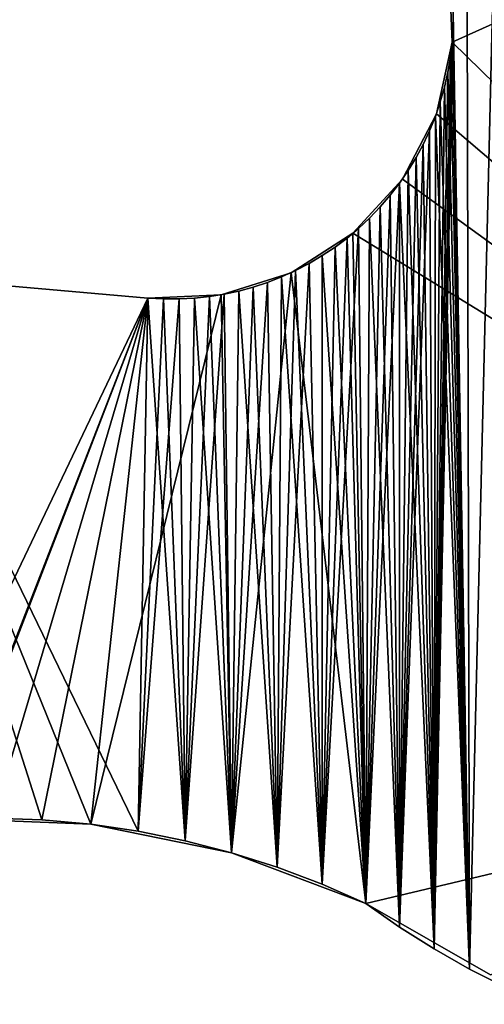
# Model space of a CAD drawing. Header units: millimetres. Extents: x -105 to 105, y -91 to 91.
# Tile 26 of 256: x -77.91 to -75.43, y -78.72 to -73.47. Entities that reach past the tile are written whole.
import ezdxf

# ---------------------------------------------------------------- set-up
doc = ezdxf.new("R2010")
doc.units = ezdxf.units.MM
doc.header["$LTSCALE"] = 22.850203
for name, color, linetype in [('611', 7, 'CONTINUOUS'), ('612', 7, 'CONTINUOUS'), ('622', 7, 'CONTINUOUS'), ('623', 7, 'CONTINUOUS'), ('624', 7, 'CONTINUOUS'), ('656', 7, 'CONTINUOUS'), ('657', 7, 'CONTINUOUS'), ('823', 7, 'CONTINUOUS')]:
    doc.layers.add(name, color=color, linetype=linetype)

msp = doc.modelspace()

# ---------------------------------------------------------------- linework, layer by layer
at = {"layer": '611', "linetype": 'CONTINUOUS'}
for points in [[(-75.5674, -55.7362, 7.5), (-75.1181, -78.7219, 7.5), (-74.9612, -55.5093, 7.5), (-75.5674, -55.7362, 7.5)], [(-75.5123, -78.5342, 7.5), (-75.5674, -55.7362, 7.5), (-75.5997, -73.4325, 7.5), (-75.5123, -78.5342, 7.5)], [(-75.3175, -78.6328, 7.5), (-75.1181, -78.7219, 7.5), (-75.5674, -55.7362, 7.5), (-75.3175, -78.6328, 7.5)], [(-75.5123, -78.5342, 7.5), (-75.3175, -78.6328, 7.5), (-75.5674, -55.7362, 7.5), (-75.5123, -78.5342, 7.5)], [(-75.5999, -73.5137, 7.5), (-75.5123, -78.5342, 7.5), (-75.5997, -73.4325, 7.5), (-75.5999, -73.5137, 7.5)], [(-75.6046, -73.5935, 7.5), (-75.5123, -78.5342, 7.5), (-75.5999, -73.5137, 7.5), (-75.6046, -73.5935, 7.5)], [(-75.6139, -73.6729, 7.5), (-75.5123, -78.5342, 7.5), (-75.6046, -73.5935, 7.5), (-75.6139, -73.6729, 7.5)], [(-75.6277, -73.7528, 7.5), (-75.5123, -78.5342, 7.5), (-75.6139, -73.6729, 7.5), (-75.6277, -73.7528, 7.5)], [(-75.646, -73.8327, 7.5), (-75.5123, -78.5342, 7.5), (-75.6277, -73.7528, 7.5), (-75.646, -73.8327, 7.5)], [(-75.6685, -73.9118, 7.5), (-75.5123, -78.5342, 7.5), (-75.646, -73.8327, 7.5), (-75.6685, -73.9118, 7.5)], [(-75.695, -73.9894, 7.5), (-75.5123, -78.5342, 7.5), (-75.6685, -73.9118, 7.5), (-75.695, -73.9894, 7.5)], [(-75.7254, -74.065, 7.5), (-75.7017, -78.4267, 7.5), (-75.695, -73.9894, 7.5), (-75.7254, -74.065, 7.5)], [(-75.7017, -78.4267, 7.5), (-75.5123, -78.5342, 7.5), (-75.695, -73.9894, 7.5), (-75.7017, -78.4267, 7.5)], [(-75.7593, -74.1377, 7.5), (-75.7017, -78.4267, 7.5), (-75.7254, -74.065, 7.5), (-75.7593, -74.1377, 7.5)], [(-75.7971, -74.2078, 7.5), (-75.7017, -78.4267, 7.5), (-75.7593, -74.1377, 7.5), (-75.7971, -74.2078, 7.5)], [(-75.8395, -74.2767, 7.5), (-75.7017, -78.4267, 7.5), (-75.7971, -74.2078, 7.5), (-75.8395, -74.2767, 7.5)], [(-75.886, -74.344, 7.5), (-75.7017, -78.4267, 7.5), (-75.8395, -74.2767, 7.5), (-75.886, -74.344, 7.5)], [(-75.9362, -74.4091, 7.5), (-75.8859, -78.31, 7.5), (-75.886, -74.344, 7.5), (-75.9362, -74.4091, 7.5)], [(-75.8859, -78.31, 7.5), (-75.7017, -78.4267, 7.5), (-75.886, -74.344, 7.5), (-75.8859, -78.31, 7.5)], [(-75.9896, -74.4715, 7.5), (-75.8859, -78.31, 7.5), (-75.9362, -74.4091, 7.5), (-75.9896, -74.4715, 7.5)], [(-76.0459, -74.5305, 7.5), (-75.8859, -78.31, 7.5), (-75.9896, -74.4715, 7.5), (-76.0459, -74.5305, 7.5)], [(-76.1046, -74.5858, 7.5), (-76.065, -78.1842, 7.5), (-76.0459, -74.5305, 7.5), (-76.1046, -74.5858, 7.5)], [(-76.065, -78.1842, 7.5), (-75.8859, -78.31, 7.5), (-76.0459, -74.5305, 7.5), (-76.065, -78.1842, 7.5)], [(-76.1656, -74.6369, 7.5), (-76.065, -78.1842, 7.5), (-76.1046, -74.5858, 7.5), (-76.1656, -74.6369, 7.5)], [(-76.2302, -74.6851, 7.5), (-76.065, -78.1842, 7.5), (-76.1656, -74.6369, 7.5), (-76.2302, -74.6851, 7.5)], [(-76.2981, -74.7303, 7.5), (-76.065, -78.1842, 7.5), (-76.2302, -74.6851, 7.5), (-76.2981, -74.7303, 7.5)], [(-76.3688, -74.7721, 7.5), (-76.2995, -78.0812, 7.5), (-76.2981, -74.7303, 7.5), (-76.3688, -74.7721, 7.5)], [(-76.2995, -78.0812, 7.5), (-76.065, -78.1842, 7.5), (-76.2981, -74.7303, 7.5), (-76.2995, -78.0812, 7.5)], [(-76.4416, -74.8103, 7.5), (-76.2995, -78.0812, 7.5), (-76.3688, -74.7721, 7.5), (-76.4416, -74.8103, 7.5)], [(-77.5335, -77.7616, 7.5), (-77.2801, -77.799, 7.5), (-78.7239, -74.8263, 7.5), (-77.5335, -77.7616, 7.5)], [(-78.7239, -74.8263, 7.5), (-77.2801, -77.799, 7.5), (-77.2296, -74.957, 7.5), (-78.7239, -74.8263, 7.5)], [(-77.7947, -77.7387, 7.5), (-77.5335, -77.7616, 7.5), (-78.7239, -74.8263, 7.5), (-77.7947, -77.7387, 7.5)], [(-78.0532, -77.7291, 7.5), (-77.7947, -77.7387, 7.5), (-78.7239, -74.8263, 7.5), (-78.0532, -77.7291, 7.5)], [(-76.5912, -74.8741, 7.5), (-76.5384, -77.9912, 7.5), (-76.516, -74.8444, 7.5), (-76.5912, -74.8741, 7.5)], [(-76.5384, -77.9912, 7.5), (-76.2995, -78.0812, 7.5), (-76.516, -74.8444, 7.5), (-76.5384, -77.9912, 7.5)], [(-76.516, -74.8444, 7.5), (-76.2995, -78.0812, 7.5), (-76.4416, -74.8103, 7.5), (-76.516, -74.8444, 7.5)], [(-76.7432, -74.9198, 7.5), (-76.5384, -77.9912, 7.5), (-76.6667, -74.8991, 7.5), (-76.7432, -74.9198, 7.5)], [(-76.6667, -74.8991, 7.5), (-76.5384, -77.9912, 7.5), (-76.5912, -74.8741, 7.5), (-76.6667, -74.8991, 7.5)], [(-76.9806, -74.9571, 7.5), (-76.7822, -77.9139, 7.5), (-76.9001, -74.9488, 7.5), (-76.9806, -74.9571, 7.5)], [(-76.9001, -74.9488, 7.5), (-76.7822, -77.9139, 7.5), (-76.821, -74.9364, 7.5), (-76.9001, -74.9488, 7.5)], [(-76.821, -74.9364, 7.5), (-76.7822, -77.9139, 7.5), (-76.7432, -74.9198, 7.5), (-76.821, -74.9364, 7.5)], [(-76.7822, -77.9139, 7.5), (-76.5384, -77.9912, 7.5), (-76.7432, -74.9198, 7.5), (-76.7822, -77.9139, 7.5)], [(-77.2801, -77.799, 7.5), (-77.0298, -77.8497, 7.5), (-77.2296, -74.957, 7.5), (-77.2801, -77.799, 7.5)], [(-77.2296, -74.957, 7.5), (-77.0298, -77.8497, 7.5), (-77.1453, -74.9612, 7.5), (-77.2296, -74.957, 7.5)], [(-77.1453, -74.9612, 7.5), (-77.0298, -77.8497, 7.5), (-77.0623, -74.9612, 7.5), (-77.1453, -74.9612, 7.5)], [(-77.0623, -74.9612, 7.5), (-77.0298, -77.8497, 7.5), (-76.9806, -74.9571, 7.5), (-77.0623, -74.9612, 7.5)], [(-77.0298, -77.8497, 7.5), (-76.7822, -77.9139, 7.5), (-76.9806, -74.9571, 7.5), (-77.0298, -77.8497, 7.5)]]:
    msp.add_3dface(points, dxfattribs=at)
at = {"layer": '612', "linetype": 'CONTINUOUS'}
for points in [[(-75.5674, -55.7362, 2.5), (-74.9612, -55.5093, 2.5), (-75.5123, -78.5342, 2.5), (-75.5674, -55.7362, 2.5)], [(-75.5123, -78.5342, 2.5), (-74.9612, -55.5093, 2.5), (-75.3175, -78.6328, 2.5), (-75.5123, -78.5342, 2.5)], [(-75.5674, -55.7362, 2.5), (-75.5123, -78.5342, 2.5), (-75.5997, -73.4325, 2.5), (-75.5674, -55.7362, 2.5)], [(-75.5997, -73.4325, 2.5), (-75.5123, -78.5342, 2.5), (-75.5999, -73.5137, 2.5), (-75.5997, -73.4325, 2.5)], [(-75.5123, -78.5342, 2.5), (-75.7017, -78.4267, 2.5), (-75.5999, -73.5137, 2.5), (-75.5123, -78.5342, 2.5)], [(-75.5999, -73.5137, 2.5), (-75.7017, -78.4267, 2.5), (-75.6046, -73.5935, 2.5), (-75.5999, -73.5137, 2.5)], [(-75.6046, -73.5935, 2.5), (-75.7017, -78.4267, 2.5), (-75.6139, -73.6729, 2.5), (-75.6046, -73.5935, 2.5)], [(-75.6139, -73.6729, 2.5), (-75.7017, -78.4267, 2.5), (-75.6277, -73.7528, 2.5), (-75.6139, -73.6729, 2.5)], [(-75.6277, -73.7528, 2.5), (-75.7017, -78.4267, 2.5), (-75.646, -73.8327, 2.5), (-75.6277, -73.7528, 2.5)], [(-75.646, -73.8327, 2.5), (-75.7017, -78.4267, 2.5), (-75.6685, -73.9118, 2.5), (-75.646, -73.8327, 2.5)], [(-75.6685, -73.9118, 2.5), (-75.7017, -78.4267, 2.5), (-75.695, -73.9894, 2.5), (-75.6685, -73.9118, 2.5)], [(-75.695, -73.9894, 2.5), (-75.7017, -78.4267, 2.5), (-75.7254, -74.065, 2.5), (-75.695, -73.9894, 2.5)], [(-75.7017, -78.4267, 2.5), (-75.8859, -78.31, 2.5), (-75.7254, -74.065, 2.5), (-75.7017, -78.4267, 2.5)], [(-75.7254, -74.065, 2.5), (-75.8859, -78.31, 2.5), (-75.7593, -74.1377, 2.5), (-75.7254, -74.065, 2.5)], [(-75.7593, -74.1377, 2.5), (-75.8859, -78.31, 2.5), (-75.7971, -74.2078, 2.5), (-75.7593, -74.1377, 2.5)], [(-75.7971, -74.2078, 2.5), (-75.8859, -78.31, 2.5), (-75.8395, -74.2767, 2.5), (-75.7971, -74.2078, 2.5)], [(-75.8395, -74.2767, 2.5), (-75.8859, -78.31, 2.5), (-75.886, -74.344, 2.5), (-75.8395, -74.2767, 2.5)], [(-75.8859, -78.31, 2.5), (-76.065, -78.1842, 2.5), (-75.886, -74.344, 2.5), (-75.8859, -78.31, 2.5)], [(-75.886, -74.344, 2.5), (-76.065, -78.1842, 2.5), (-75.9362, -74.4091, 2.5), (-75.886, -74.344, 2.5)], [(-75.9362, -74.4091, 2.5), (-76.065, -78.1842, 2.5), (-75.9896, -74.4715, 2.5), (-75.9362, -74.4091, 2.5)], [(-75.9896, -74.4715, 2.5), (-76.065, -78.1842, 2.5), (-76.0459, -74.5305, 2.5), (-75.9896, -74.4715, 2.5)], [(-76.0459, -74.5305, 2.5), (-76.065, -78.1842, 2.5), (-76.1046, -74.5858, 2.5), (-76.0459, -74.5305, 2.5)], [(-76.065, -78.1842, 2.5), (-76.2995, -78.0812, 2.5), (-76.1046, -74.5858, 2.5), (-76.065, -78.1842, 2.5)], [(-76.1046, -74.5858, 2.5), (-76.2995, -78.0812, 2.5), (-76.1656, -74.6369, 2.5), (-76.1046, -74.5858, 2.5)], [(-76.1656, -74.6369, 2.5), (-76.2995, -78.0812, 2.5), (-76.2302, -74.6851, 2.5), (-76.1656, -74.6369, 2.5)], [(-76.2302, -74.6851, 2.5), (-76.2995, -78.0812, 2.5), (-76.2981, -74.7303, 2.5), (-76.2302, -74.6851, 2.5)], [(-76.2981, -74.7303, 2.5), (-76.2995, -78.0812, 2.5), (-76.3688, -74.7721, 2.5), (-76.2981, -74.7303, 2.5)], [(-76.2995, -78.0812, 2.5), (-76.5384, -77.9912, 2.5), (-76.3688, -74.7721, 2.5), (-76.2995, -78.0812, 2.5)], [(-76.3688, -74.7721, 2.5), (-76.5384, -77.9912, 2.5), (-76.4416, -74.8103, 2.5), (-76.3688, -74.7721, 2.5)], [(-77.2296, -74.957, 2.5), (-78.5622, -77.7497, 2.5), (-78.7239, -74.8263, 2.5), (-77.2296, -74.957, 2.5)], [(-76.516, -74.8444, 2.5), (-76.5384, -77.9912, 2.5), (-76.5912, -74.8741, 2.5), (-76.516, -74.8444, 2.5)], [(-76.4416, -74.8103, 2.5), (-76.5384, -77.9912, 2.5), (-76.516, -74.8444, 2.5), (-76.4416, -74.8103, 2.5)], [(-76.5384, -77.9912, 2.5), (-76.7822, -77.9139, 2.5), (-76.5912, -74.8741, 2.5), (-76.5384, -77.9912, 2.5)], [(-76.5912, -74.8741, 2.5), (-76.7822, -77.9139, 2.5), (-76.6667, -74.8991, 2.5), (-76.5912, -74.8741, 2.5)], [(-76.6667, -74.8991, 2.5), (-76.7822, -77.9139, 2.5), (-76.7432, -74.9198, 2.5), (-76.6667, -74.8991, 2.5)], [(-76.7822, -77.9139, 2.5), (-77.0298, -77.8497, 2.5), (-76.821, -74.9364, 2.5), (-76.7822, -77.9139, 2.5)], [(-76.821, -74.9364, 2.5), (-77.0298, -77.8497, 2.5), (-76.9001, -74.9488, 2.5), (-76.821, -74.9364, 2.5)], [(-76.9001, -74.9488, 2.5), (-77.0298, -77.8497, 2.5), (-76.9806, -74.9571, 2.5), (-76.9001, -74.9488, 2.5)], [(-76.7432, -74.9198, 2.5), (-76.7822, -77.9139, 2.5), (-76.821, -74.9364, 2.5), (-76.7432, -74.9198, 2.5)], [(-78.309, -77.7327, 2.5), (-78.5622, -77.7497, 2.5), (-77.2296, -74.957, 2.5), (-78.309, -77.7327, 2.5)], [(-78.0532, -77.7291, 2.5), (-78.309, -77.7327, 2.5), (-77.2296, -74.957, 2.5), (-78.0532, -77.7291, 2.5)], [(-77.7947, -77.7387, 2.5), (-78.0532, -77.7291, 2.5), (-77.2296, -74.957, 2.5), (-77.7947, -77.7387, 2.5)], [(-77.5335, -77.7616, 2.5), (-77.7947, -77.7387, 2.5), (-77.2296, -74.957, 2.5), (-77.5335, -77.7616, 2.5)], [(-77.2801, -77.799, 2.5), (-77.5335, -77.7616, 2.5), (-77.2296, -74.957, 2.5), (-77.2801, -77.799, 2.5)], [(-77.1453, -74.9612, 2.5), (-77.2801, -77.799, 2.5), (-77.2296, -74.957, 2.5), (-77.1453, -74.9612, 2.5)], [(-77.0298, -77.8497, 2.5), (-77.2801, -77.799, 2.5), (-77.0623, -74.9612, 2.5), (-77.0298, -77.8497, 2.5)], [(-77.0623, -74.9612, 2.5), (-77.2801, -77.799, 2.5), (-77.1453, -74.9612, 2.5), (-77.0623, -74.9612, 2.5)], [(-76.9806, -74.9571, 2.5), (-77.0298, -77.8497, 2.5), (-77.0623, -74.9612, 2.5), (-76.9806, -74.9571, 2.5)]]:
    msp.add_3dface(points, dxfattribs=at)
at = {"layer": '622', "linetype": 'CONTINUOUS'}
for points in [[(-75.8859, -78.31, 7.5), (-76.065, -78.1842, 7.5), (-75.8859, -78.31, 2.5), (-75.8859, -78.31, 7.5)], [(-76.065, -78.1842, 7.5), (-76.065, -78.1842, 2.5), (-75.8859, -78.31, 2.5), (-76.065, -78.1842, 7.5)], [(-75.7017, -78.4267, 7.5), (-75.8859, -78.31, 7.5), (-75.7017, -78.4267, 2.5), (-75.7017, -78.4267, 7.5)], [(-75.8859, -78.31, 7.5), (-75.8859, -78.31, 2.5), (-75.7017, -78.4267, 2.5), (-75.8859, -78.31, 7.5)], [(-75.5123, -78.5342, 7.5), (-75.7017, -78.4267, 7.5), (-75.5123, -78.5342, 2.5), (-75.5123, -78.5342, 7.5)], [(-75.7017, -78.4267, 7.5), (-75.7017, -78.4267, 2.5), (-75.5123, -78.5342, 2.5), (-75.7017, -78.4267, 7.5)], [(-75.3175, -78.6328, 7.5), (-75.5123, -78.5342, 7.5), (-75.3175, -78.6328, 2.5), (-75.3175, -78.6328, 7.5)], [(-75.5123, -78.5342, 7.5), (-75.5123, -78.5342, 2.5), (-75.3175, -78.6328, 2.5), (-75.5123, -78.5342, 7.5)]]:
    msp.add_3dface(points, dxfattribs=at)
at = {"layer": '623', "linetype": 'CONTINUOUS'}
for points in [[(-77.2801, -77.799, 7.5), (-77.5335, -77.7616, 7.5), (-77.2801, -77.799, 2.5), (-77.2801, -77.799, 7.5)], [(-77.5335, -77.7616, 7.5), (-77.5335, -77.7616, 2.5), (-77.2801, -77.799, 2.5), (-77.5335, -77.7616, 7.5)], [(-77.0298, -77.8497, 7.5), (-77.2801, -77.799, 7.5), (-77.0298, -77.8497, 2.5), (-77.0298, -77.8497, 7.5)], [(-77.2801, -77.799, 7.5), (-77.2801, -77.799, 2.5), (-77.0298, -77.8497, 2.5), (-77.2801, -77.799, 7.5)], [(-76.7822, -77.9139, 7.5), (-77.0298, -77.8497, 7.5), (-76.7822, -77.9139, 2.5), (-76.7822, -77.9139, 7.5)], [(-77.0298, -77.8497, 7.5), (-77.0298, -77.8497, 2.5), (-76.7822, -77.9139, 2.5), (-77.0298, -77.8497, 7.5)], [(-76.5384, -77.9912, 7.5), (-76.7822, -77.9139, 7.5), (-76.5384, -77.9912, 2.5), (-76.5384, -77.9912, 7.5)], [(-76.7822, -77.9139, 7.5), (-76.7822, -77.9139, 2.5), (-76.5384, -77.9912, 2.5), (-76.7822, -77.9139, 7.5)], [(-76.2995, -78.0812, 7.5), (-76.5384, -77.9912, 7.5), (-76.2995, -78.0812, 2.5), (-76.2995, -78.0812, 7.5)], [(-76.5384, -77.9912, 7.5), (-76.5384, -77.9912, 2.5), (-76.2995, -78.0812, 2.5), (-76.5384, -77.9912, 7.5)], [(-76.065, -78.1842, 7.5), (-76.2995, -78.0812, 7.5), (-76.065, -78.1842, 2.5), (-76.065, -78.1842, 7.5)], [(-76.2995, -78.0812, 7.5), (-76.2995, -78.0812, 2.5), (-76.065, -78.1842, 2.5), (-76.2995, -78.0812, 7.5)]]:
    msp.add_3dface(points, dxfattribs=at)
at = {"layer": '624', "linetype": 'CONTINUOUS'}
for points in [[(-77.7947, -77.7387, 7.5), (-78.0532, -77.7291, 7.5), (-77.7947, -77.7387, 2.5), (-77.7947, -77.7387, 7.5)], [(-78.0532, -77.7291, 7.5), (-78.0532, -77.7291, 2.5), (-77.7947, -77.7387, 2.5), (-78.0532, -77.7291, 7.5)], [(-77.5335, -77.7616, 7.5), (-77.7947, -77.7387, 7.5), (-77.5335, -77.7616, 2.5), (-77.5335, -77.7616, 7.5)], [(-77.7947, -77.7387, 7.5), (-77.7947, -77.7387, 2.5), (-77.5335, -77.7616, 2.5), (-77.7947, -77.7387, 7.5)]]:
    msp.add_3dface(points, dxfattribs=at)
at = {"layer": '656', "linetype": 'CONTINUOUS'}
for points in [[(-75.5999, -73.5137, 7.5), (-75.5997, -73.4325, 7.5), (-75.5999, -73.5137, 2.5), (-75.5999, -73.5137, 7.5)], [(-75.5997, -73.4325, 7.5), (-75.5997, -73.4325, 2.5), (-75.5999, -73.5137, 2.5), (-75.5997, -73.4325, 7.5)], [(-75.6046, -73.5935, 7.5), (-75.5999, -73.5137, 7.5), (-75.6046, -73.5935, 2.5), (-75.6046, -73.5935, 7.5)], [(-75.5999, -73.5137, 7.5), (-75.5999, -73.5137, 2.5), (-75.6046, -73.5935, 2.5), (-75.5999, -73.5137, 7.5)], [(-75.6139, -73.6729, 7.5), (-75.6046, -73.5935, 7.5), (-75.6139, -73.6729, 2.5), (-75.6139, -73.6729, 7.5)], [(-75.6046, -73.5935, 7.5), (-75.6046, -73.5935, 2.5), (-75.6139, -73.6729, 2.5), (-75.6046, -73.5935, 7.5)], [(-75.6277, -73.7528, 7.5), (-75.6139, -73.6729, 7.5), (-75.6277, -73.7528, 2.5), (-75.6277, -73.7528, 7.5)], [(-75.6139, -73.6729, 7.5), (-75.6139, -73.6729, 2.5), (-75.6277, -73.7528, 2.5), (-75.6139, -73.6729, 7.5)], [(-75.646, -73.8327, 7.5), (-75.6277, -73.7528, 7.5), (-75.646, -73.8327, 2.5), (-75.646, -73.8327, 7.5)], [(-75.6277, -73.7528, 7.5), (-75.6277, -73.7528, 2.5), (-75.646, -73.8327, 2.5), (-75.6277, -73.7528, 7.5)], [(-75.6685, -73.9118, 7.5), (-75.646, -73.8327, 7.5), (-75.6685, -73.9118, 2.5), (-75.6685, -73.9118, 7.5)], [(-75.646, -73.8327, 7.5), (-75.646, -73.8327, 2.5), (-75.6685, -73.9118, 2.5), (-75.646, -73.8327, 7.5)], [(-75.695, -73.9894, 7.5), (-75.6685, -73.9118, 7.5), (-75.695, -73.9894, 2.5), (-75.695, -73.9894, 7.5)], [(-75.6685, -73.9118, 7.5), (-75.6685, -73.9118, 2.5), (-75.695, -73.9894, 2.5), (-75.6685, -73.9118, 7.5)], [(-75.7254, -74.065, 7.5), (-75.695, -73.9894, 7.5), (-75.7254, -74.065, 2.5), (-75.7254, -74.065, 7.5)], [(-75.695, -73.9894, 7.5), (-75.695, -73.9894, 2.5), (-75.7254, -74.065, 2.5), (-75.695, -73.9894, 7.5)], [(-75.7593, -74.1377, 7.5), (-75.7254, -74.065, 7.5), (-75.7593, -74.1377, 2.5), (-75.7593, -74.1377, 7.5)], [(-75.7254, -74.065, 7.5), (-75.7254, -74.065, 2.5), (-75.7593, -74.1377, 2.5), (-75.7254, -74.065, 7.5)], [(-75.7971, -74.2078, 7.5), (-75.7593, -74.1377, 7.5), (-75.7971, -74.2078, 2.5), (-75.7971, -74.2078, 7.5)], [(-75.7593, -74.1377, 7.5), (-75.7593, -74.1377, 2.5), (-75.7971, -74.2078, 2.5), (-75.7593, -74.1377, 7.5)], [(-75.8395, -74.2767, 7.5), (-75.7971, -74.2078, 7.5), (-75.8395, -74.2767, 2.5), (-75.8395, -74.2767, 7.5)], [(-75.7971, -74.2078, 7.5), (-75.7971, -74.2078, 2.5), (-75.8395, -74.2767, 2.5), (-75.7971, -74.2078, 7.5)], [(-75.886, -74.344, 7.5), (-75.8395, -74.2767, 7.5), (-75.886, -74.344, 2.5), (-75.886, -74.344, 7.5)], [(-75.8395, -74.2767, 7.5), (-75.8395, -74.2767, 2.5), (-75.886, -74.344, 2.5), (-75.8395, -74.2767, 7.5)], [(-75.9362, -74.4091, 7.5), (-75.886, -74.344, 7.5), (-75.9362, -74.4091, 2.5), (-75.9362, -74.4091, 7.5)], [(-75.886, -74.344, 7.5), (-75.886, -74.344, 2.5), (-75.9362, -74.4091, 2.5), (-75.886, -74.344, 7.5)], [(-75.9896, -74.4715, 7.5), (-75.9362, -74.4091, 7.5), (-75.9896, -74.4715, 2.5), (-75.9896, -74.4715, 7.5)], [(-75.9362, -74.4091, 7.5), (-75.9362, -74.4091, 2.5), (-75.9896, -74.4715, 2.5), (-75.9362, -74.4091, 7.5)], [(-76.0459, -74.5305, 7.5), (-75.9896, -74.4715, 7.5), (-76.0459, -74.5305, 2.5), (-76.0459, -74.5305, 7.5)], [(-75.9896, -74.4715, 7.5), (-75.9896, -74.4715, 2.5), (-76.0459, -74.5305, 2.5), (-75.9896, -74.4715, 7.5)], [(-76.1046, -74.5858, 7.5), (-76.0459, -74.5305, 7.5), (-76.1046, -74.5858, 2.5), (-76.1046, -74.5858, 7.5)], [(-76.0459, -74.5305, 7.5), (-76.0459, -74.5305, 2.5), (-76.1046, -74.5858, 2.5), (-76.0459, -74.5305, 7.5)], [(-76.1656, -74.6369, 7.5), (-76.1046, -74.5858, 7.5), (-76.1656, -74.6369, 2.5), (-76.1656, -74.6369, 7.5)], [(-76.1046, -74.5858, 7.5), (-76.1046, -74.5858, 2.5), (-76.1656, -74.6369, 2.5), (-76.1046, -74.5858, 7.5)], [(-76.2302, -74.6851, 7.5), (-76.1656, -74.6369, 7.5), (-76.2302, -74.6851, 2.5), (-76.2302, -74.6851, 7.5)], [(-76.1656, -74.6369, 7.5), (-76.1656, -74.6369, 2.5), (-76.2302, -74.6851, 2.5), (-76.1656, -74.6369, 7.5)], [(-76.2981, -74.7303, 7.5), (-76.2302, -74.6851, 7.5), (-76.2981, -74.7303, 2.5), (-76.2981, -74.7303, 7.5)], [(-76.2302, -74.6851, 7.5), (-76.2302, -74.6851, 2.5), (-76.2981, -74.7303, 2.5), (-76.2302, -74.6851, 7.5)], [(-76.3688, -74.7721, 7.5), (-76.2981, -74.7303, 7.5), (-76.3688, -74.7721, 2.5), (-76.3688, -74.7721, 7.5)], [(-76.2981, -74.7303, 7.5), (-76.2981, -74.7303, 2.5), (-76.3688, -74.7721, 2.5), (-76.2981, -74.7303, 7.5)], [(-76.4416, -74.8103, 7.5), (-76.3688, -74.7721, 7.5), (-76.4416, -74.8103, 2.5), (-76.4416, -74.8103, 7.5)], [(-76.3688, -74.7721, 7.5), (-76.3688, -74.7721, 2.5), (-76.4416, -74.8103, 2.5), (-76.3688, -74.7721, 7.5)], [(-76.5912, -74.8741, 7.5), (-76.516, -74.8444, 7.5), (-76.5912, -74.8741, 2.5), (-76.5912, -74.8741, 7.5)], [(-76.516, -74.8444, 7.5), (-76.516, -74.8444, 2.5), (-76.5912, -74.8741, 2.5), (-76.516, -74.8444, 7.5)], [(-76.516, -74.8444, 7.5), (-76.4416, -74.8103, 7.5), (-76.516, -74.8444, 2.5), (-76.516, -74.8444, 7.5)], [(-76.4416, -74.8103, 7.5), (-76.4416, -74.8103, 2.5), (-76.516, -74.8444, 2.5), (-76.4416, -74.8103, 7.5)], [(-76.7432, -74.9198, 7.5), (-76.6667, -74.8991, 7.5), (-76.7432, -74.9198, 2.5), (-76.7432, -74.9198, 7.5)], [(-76.6667, -74.8991, 7.5), (-76.6667, -74.8991, 2.5), (-76.7432, -74.9198, 2.5), (-76.6667, -74.8991, 7.5)], [(-76.6667, -74.8991, 7.5), (-76.5912, -74.8741, 7.5), (-76.6667, -74.8991, 2.5), (-76.6667, -74.8991, 7.5)], [(-76.5912, -74.8741, 7.5), (-76.5912, -74.8741, 2.5), (-76.6667, -74.8991, 2.5), (-76.5912, -74.8741, 7.5)], [(-76.9806, -74.9571, 7.5), (-76.9001, -74.9488, 7.5), (-76.9806, -74.9571, 2.5), (-76.9806, -74.9571, 7.5)], [(-76.9001, -74.9488, 7.5), (-76.9001, -74.9488, 2.5), (-76.9806, -74.9571, 2.5), (-76.9001, -74.9488, 7.5)], [(-76.9001, -74.9488, 7.5), (-76.821, -74.9364, 7.5), (-76.9001, -74.9488, 2.5), (-76.9001, -74.9488, 7.5)], [(-76.821, -74.9364, 7.5), (-76.821, -74.9364, 2.5), (-76.9001, -74.9488, 2.5), (-76.821, -74.9364, 7.5)], [(-76.821, -74.9364, 7.5), (-76.7432, -74.9198, 7.5), (-76.821, -74.9364, 2.5), (-76.821, -74.9364, 7.5)], [(-76.7432, -74.9198, 7.5), (-76.7432, -74.9198, 2.5), (-76.821, -74.9364, 2.5), (-76.7432, -74.9198, 7.5)], [(-77.2296, -74.957, 7.5), (-77.1453, -74.9612, 7.5), (-77.2296, -74.957, 2.5), (-77.2296, -74.957, 7.5)], [(-77.1453, -74.9612, 7.5), (-77.1453, -74.9612, 2.5), (-77.2296, -74.957, 2.5), (-77.1453, -74.9612, 7.5)], [(-77.1453, -74.9612, 7.5), (-77.0623, -74.9612, 7.5), (-77.1453, -74.9612, 2.5), (-77.1453, -74.9612, 7.5)], [(-77.0623, -74.9612, 7.5), (-77.0623, -74.9612, 2.5), (-77.1453, -74.9612, 2.5), (-77.0623, -74.9612, 7.5)], [(-77.0623, -74.9612, 7.5), (-76.9806, -74.9571, 7.5), (-77.0623, -74.9612, 2.5), (-77.0623, -74.9612, 7.5)], [(-76.9806, -74.9571, 7.5), (-76.9806, -74.9571, 2.5), (-77.0623, -74.9612, 2.5), (-76.9806, -74.9571, 7.5)]]:
    msp.add_3dface(points, dxfattribs=at)
at = {"layer": '657', "linetype": 'CONTINUOUS'}
for points in [[(-78.7239, -74.8263, 7.5), (-77.2296, -74.957, 7.5), (-77.2296, -74.957, 2.5), (-78.7239, -74.8263, 7.5)], [(-78.7239, -74.8263, 7.5), (-77.2296, -74.957, 2.5), (-78.7239, -74.8263, 2.5), (-78.7239, -74.8263, 7.5)]]:
    msp.add_3dface(points, dxfattribs=at)
at = {"layer": '823', "linetype": 'CONTINUOUS'}
for points in [[(-75.6217, -73.2023, 2.5), (-70.5765, -71.3274, 2.5), (-75.6046, -73.5935, 2.5), (-75.6217, -73.2023, 2.5)], [(-75.6046, -73.5935, 7.5), (-70.5765, -71.3274, 7.5), (-75.6217, -73.2023, 7.5), (-75.6046, -73.5935, 7.5)], [(-75.6046, -73.5935, 2.5), (-70.5765, -71.3274, 2.5), (-71.9108, -77.1992, 2.5), (-75.6046, -73.5935, 2.5)], [(-75.6046, -73.5935, 7.5), (-71.9108, -77.1992, 7.5), (-70.5765, -71.3274, 7.5), (-75.6046, -73.5935, 7.5)], [(-75.6217, -73.2023, 7.5), (-75.6217, -73.2023, 2.5), (-75.6046, -73.5935, 7.5), (-75.6217, -73.2023, 7.5)], [(-75.6046, -73.5935, 7.5), (-75.6217, -73.2023, 2.5), (-75.6046, -73.5935, 2.5), (-75.6046, -73.5935, 7.5)], [(-75.6046, -73.5935, 2.5), (-71.9108, -77.1992, 2.5), (-75.6893, -73.9758, 2.5), (-75.6046, -73.5935, 2.5)], [(-75.6046, -73.5935, 7.5), (-75.6046, -73.5935, 2.5), (-75.6893, -73.9758, 7.5), (-75.6046, -73.5935, 7.5)], [(-75.6893, -73.9758, 7.5), (-75.6046, -73.5935, 2.5), (-75.6893, -73.9758, 2.5), (-75.6893, -73.9758, 7.5)], [(-75.6893, -73.9758, 7.5), (-71.9108, -77.1992, 7.5), (-75.6046, -73.5935, 7.5), (-75.6893, -73.9758, 7.5)], [(-75.6893, -73.9758, 2.5), (-71.9108, -77.1992, 2.5), (-75.8702, -74.3231, 2.5), (-75.6893, -73.9758, 2.5)], [(-75.6893, -73.9758, 7.5), (-75.6893, -73.9758, 2.5), (-75.8702, -74.3231, 7.5), (-75.6893, -73.9758, 7.5)], [(-75.8702, -74.3231, 7.5), (-75.6893, -73.9758, 2.5), (-75.8702, -74.3231, 2.5), (-75.8702, -74.3231, 7.5)], [(-75.8702, -74.3231, 7.5), (-71.9108, -77.1992, 7.5), (-75.6893, -73.9758, 7.5), (-75.8702, -74.3231, 7.5)], [(-75.8702, -74.3231, 2.5), (-71.9108, -77.1992, 2.5), (-76.1347, -74.6118, 2.5), (-75.8702, -74.3231, 2.5)], [(-75.8702, -74.3231, 7.5), (-75.8702, -74.3231, 2.5), (-76.1347, -74.6118, 7.5), (-75.8702, -74.3231, 7.5)], [(-76.1347, -74.6118, 7.5), (-75.8702, -74.3231, 2.5), (-76.1347, -74.6118, 2.5), (-76.1347, -74.6118, 7.5)], [(-76.1347, -74.6118, 7.5), (-71.9108, -77.1992, 7.5), (-75.8702, -74.3231, 7.5), (-76.1347, -74.6118, 7.5)], [(-76.1347, -74.6118, 2.5), (-76.065, -78.1842, 2.5), (-76.465, -74.8222, 2.5), (-76.1347, -74.6118, 2.5)], [(-76.1347, -74.6118, 7.5), (-76.1347, -74.6118, 2.5), (-76.465, -74.8222, 7.5), (-76.1347, -74.6118, 7.5)], [(-76.465, -74.8222, 7.5), (-76.1347, -74.6118, 2.5), (-76.465, -74.8222, 2.5), (-76.465, -74.8222, 7.5)], [(-76.465, -74.8222, 7.5), (-76.065, -78.1842, 7.5), (-76.1347, -74.6118, 7.5), (-76.465, -74.8222, 7.5)], [(-76.1347, -74.6118, 2.5), (-71.9108, -77.1992, 2.5), (-76.065, -78.1842, 2.5), (-76.1347, -74.6118, 2.5)], [(-76.1347, -74.6118, 7.5), (-76.065, -78.1842, 7.5), (-71.9108, -77.1992, 7.5), (-76.1347, -74.6118, 7.5)], [(-77.2296, -74.957, 2.5), (-78.2994, -77.7312, 2.5), (-78.7239, -74.8263, 2.5), (-77.2296, -74.957, 2.5)], [(-77.2296, -74.957, 2.5), (-78.7239, -74.8263, 2.5), (-77.2296, -74.957, 7.5), (-77.2296, -74.957, 2.5)], [(-77.2296, -74.957, 7.5), (-78.7239, -74.8263, 2.5), (-78.7239, -74.8263, 7.5), (-77.2296, -74.957, 7.5)], [(-78.7239, -74.8263, 7.5), (-78.2994, -77.7312, 7.5), (-77.2296, -74.957, 7.5), (-78.7239, -74.8263, 7.5)], [(-76.465, -74.8222, 2.5), (-76.7822, -77.9139, 2.5), (-76.8384, -74.9399, 2.5), (-76.465, -74.8222, 2.5)], [(-76.465, -74.8222, 7.5), (-76.465, -74.8222, 2.5), (-76.8384, -74.9399, 7.5), (-76.465, -74.8222, 7.5)], [(-76.8384, -74.9399, 7.5), (-76.465, -74.8222, 2.5), (-76.8384, -74.9399, 2.5), (-76.8384, -74.9399, 7.5)], [(-76.8384, -74.9399, 7.5), (-76.7822, -77.9139, 7.5), (-76.465, -74.8222, 7.5), (-76.8384, -74.9399, 7.5)], [(-76.465, -74.8222, 2.5), (-76.065, -78.1842, 2.5), (-76.7822, -77.9139, 2.5), (-76.465, -74.8222, 2.5)], [(-76.465, -74.8222, 7.5), (-76.7822, -77.9139, 7.5), (-76.065, -78.1842, 7.5), (-76.465, -74.8222, 7.5)], [(-76.8384, -74.9399, 2.5), (-76.7822, -77.9139, 2.5), (-77.5335, -77.7616, 2.5), (-76.8384, -74.9399, 2.5)], [(-76.8384, -74.9399, 2.5), (-77.5335, -77.7616, 2.5), (-77.2296, -74.957, 2.5), (-76.8384, -74.9399, 2.5)], [(-77.2296, -74.957, 7.5), (-77.5335, -77.7616, 7.5), (-76.8384, -74.9399, 7.5), (-77.2296, -74.957, 7.5)], [(-76.8384, -74.9399, 7.5), (-77.5335, -77.7616, 7.5), (-76.7822, -77.9139, 7.5), (-76.8384, -74.9399, 7.5)], [(-76.8384, -74.9399, 7.5), (-76.8384, -74.9399, 2.5), (-77.2296, -74.957, 7.5), (-76.8384, -74.9399, 7.5)], [(-77.2296, -74.957, 7.5), (-76.8384, -74.9399, 2.5), (-77.2296, -74.957, 2.5), (-77.2296, -74.957, 7.5)], [(-77.2296, -74.957, 2.5), (-77.5335, -77.7616, 2.5), (-78.2994, -77.7312, 2.5), (-77.2296, -74.957, 2.5)], [(-77.2296, -74.957, 7.5), (-78.2994, -77.7312, 7.5), (-77.5335, -77.7616, 7.5), (-77.2296, -74.957, 7.5)], [(-76.065, -78.1842, 2.5), (-71.9108, -77.1992, 2.5), (-75.4, -78.5655, 2.5), (-76.065, -78.1842, 2.5)], [(-76.065, -78.1842, 7.5), (-75.4, -78.5655, 7.5), (-71.9108, -77.1992, 7.5), (-76.065, -78.1842, 7.5)], [(-78.2994, -77.7312, 7.5), (-78.2994, -77.7312, 2.5), (-77.5335, -77.7616, 7.5), (-78.2994, -77.7312, 7.5)], [(-77.5335, -77.7616, 7.5), (-78.2994, -77.7312, 2.5), (-77.5335, -77.7616, 2.5), (-77.5335, -77.7616, 7.5)], [(-77.5335, -77.7616, 7.5), (-77.5335, -77.7616, 2.5), (-76.7822, -77.9139, 7.5), (-77.5335, -77.7616, 7.5)], [(-76.7822, -77.9139, 7.5), (-77.5335, -77.7616, 2.5), (-76.7822, -77.9139, 2.5), (-76.7822, -77.9139, 7.5)], [(-76.7822, -77.9139, 7.5), (-76.7822, -77.9139, 2.5), (-76.065, -78.1842, 7.5), (-76.7822, -77.9139, 7.5)], [(-76.065, -78.1842, 7.5), (-76.7822, -77.9139, 2.5), (-76.065, -78.1842, 2.5), (-76.065, -78.1842, 7.5)], [(-76.065, -78.1842, 7.5), (-76.065, -78.1842, 2.5), (-75.4, -78.5655, 7.5), (-76.065, -78.1842, 7.5)], [(-75.4, -78.5655, 7.5), (-76.065, -78.1842, 2.5), (-75.4, -78.5655, 2.5), (-75.4, -78.5655, 7.5)]]:
    msp.add_3dface(points, dxfattribs=at)

doc.saveas('drawing.dxf')
